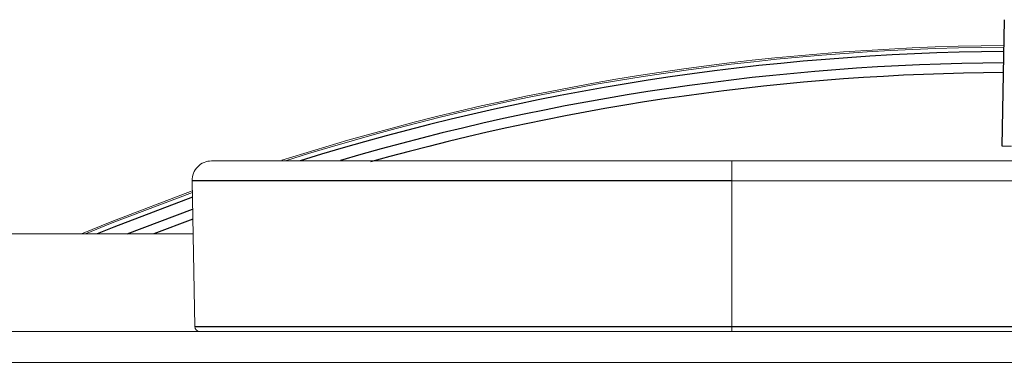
# Paper-space layout '_Bottom' of a CAD drawing. Header units: millimetres. Extents: x -1506 to 1507, y -634 to 605.
# Tile 28 of 33: x 795 to 896, y 322 to 357. Entities that reach past the tile are written whole.
import ezdxf

# ---------------------------------------------------------------- set-up
doc = ezdxf.new("R2010")
doc.units = ezdxf.units.MM

psp = doc.layouts.new('_Bottom')

# ---------------------------------------------------------------- linework, layer by layer
at = {"color": 7, "linetype": 'Continuous', "lineweight": 25}
for p, q in [((895.84, 344), (896.07, 357)), ((806.04, 335), (812.76, 337.56)), ((812.77, 336.51), (808.78, 335)), ((868.07, 325.49), (1008.07, 325.49))]:
    psp.add_line(p, q, dxfattribs=at)
at = {"color": 144, "linetype": 'Continuous', "lineweight": 18}
for p, q in [((868.07, 325), (868.07, 342.5)), ((868.07, 342.5), (1008.07, 342.5)), ((812.97, 325.49), (812.7, 340.47)), ((1008.07, 340.47), (868.07, 340.47)), ((-812.8, 335), (812.8, 335)), ((767.07, 325), (1063.07, 325)), ((767.07, 321.82), (1063.07, 321.82))]:
    psp.add_line(p, q, dxfattribs=at)
at = {"color": 144, "linetype": 'Continuous', "lineweight": 18, "flags": 128}
for points in [[(812.72, 339.44), (804.45, 336.28), (801.34, 335)], [(812.73, 339.27), (804.51, 336.13), (801.76, 335)]]:
    psp.add_lwpolyline(points, dxfattribs=at)
at = {"color": 7, "linetype": 'Continuous', "lineweight": 25, "flags": 128}
psp.add_lwpolyline([(812.73, 338.78), (804.68, 335.7), (802.96, 335)], dxfattribs=at)
at = {"color": 144, "linetype": 'Continuous', "lineweight": 18}
for centre, radius, start, end in [((897.66, 105), 249.35, 90.3775, 107.6852), ((897.66, 105), 249.19, 90.3784, 107.5795), ((814.7, 340.5), 2, 90, 181), ((813.47, 325.5), 0.5, 181, 270)]:
    psp.add_arc(centre, radius, start, end, dxfattribs=at)
at = {"color": 7, "linetype": 'Continuous', "lineweight": 25}
for radius, start, end in [(248.73, 90.381, 107.2753), (247.58, 90.3874, 106.3574), (246.58, 90.393, 105.6805)]:
    psp.add_arc((897.66, 105), radius, start, end, dxfattribs=at)
at = {"color": 144, "linetype": 'Continuous', "lineweight": 18}
for points, knots in [([(896.78, 344), (896.49, 344), (896.25, 344), (895.92, 344), (895.84, 344), (895.84, 344)], [0, 0, 0, 0, 0.5, 0.5, 1, 1, 1, 1]), ([(814.7, 342.5), (814.7, 342.5), (814.71, 342.5), (814.77, 342.5), (814.83, 342.5), (815.06, 342.5), (815.23, 342.5), (815.59, 342.5), (815.73, 342.5), (816.04, 342.5), (816.22, 342.5), (816.81, 342.5), (817.29, 342.5), (818.45, 342.5), (819.12, 342.5), (820.33, 342.5), (820.77, 342.5), (821.7, 342.5), (822.19, 342.5), (823.77, 342.5), (824.95, 342.5), (826.94, 342.5), (827.63, 342.5), (829.07, 342.5), (829.81, 342.5), (832.1, 342.5), (833.7, 342.5), (836.2, 342.5), (837.05, 342.5), (838.77, 342.5), (839.65, 342.5), (842.3, 342.5), (844.09, 342.5), (847.7, 342.5), (849.53, 342.5), (853.21, 342.5), (855.07, 342.5), (858.78, 342.5), (860.63, 342.5), (864.35, 342.5), (866.21, 342.5), (868.07, 342.5)], [0, 0, 0, 0, 0.0625, 0.0625, 0.125, 0.125, 0.1875, 0.1875, 0.21875, 0.21875, 0.25, 0.25, 0.3125, 0.3125, 0.375, 0.375, 0.40625, 0.40625, 0.4375, 0.4375, 0.5, 0.5, 0.53125, 0.53125, 0.5625, 0.5625, 0.625, 0.625, 0.65625, 0.65625, 0.6875, 0.6875, 0.75, 0.75, 0.8125, 0.8125, 0.875, 0.875, 0.9375, 0.9375, 1, 1, 1, 1])]:
    psp.add_open_spline(points, degree=3, knots=knots, dxfattribs=at)
at = {"color": 7, "linetype": 'Continuous', "lineweight": 25}
for points, knots in [([(868.07, 340.47), (866.14, 340.47), (864.22, 340.47), (860.37, 340.47), (858.45, 340.47), (854.61, 340.47), (852.68, 340.47), (848.88, 340.47), (846.99, 340.47), (843.25, 340.47), (841.41, 340.47), (838.67, 340.47), (837.76, 340.47), (835.98, 340.47), (835.11, 340.47), (832.53, 340.47), (830.88, 340.47), (828.52, 340.47), (827.75, 340.47), (826.26, 340.47), (825.55, 340.47), (823.49, 340.47), (822.27, 340.47), (820.62, 340.47), (820.1, 340.47), (819.13, 340.47), (818.67, 340.47), (817.4, 340.47), (816.69, 340.47), (815.47, 340.47), (814.96, 340.47), (814.33, 340.47), (814.14, 340.47), (813.8, 340.47), (813.66, 340.47), (813.27, 340.47), (813.09, 340.47), (812.84, 340.47), (812.77, 340.47), (812.71, 340.47), (812.7, 340.47), (812.7, 340.47)], [0, 0, 0, 0, 0.0625, 0.0625, 0.125, 0.125, 0.1875, 0.1875, 0.25, 0.25, 0.3125, 0.3125, 0.34375, 0.34375, 0.375, 0.375, 0.4375, 0.4375, 0.46875, 0.46875, 0.5, 0.5, 0.5625, 0.5625, 0.59375, 0.59375, 0.625, 0.625, 0.6875, 0.6875, 0.75, 0.75, 0.78125, 0.78125, 0.8125, 0.8125, 0.875, 0.875, 0.9375, 0.9375, 1, 1, 1, 1]), ([(812.97, 325.49), (812.97, 325.49), (812.97, 325.49), (813.04, 325.49), (813.1, 325.49), (813.35, 325.49), (813.54, 325.49), (814.05, 325.49), (814.37, 325.49), (815.21, 325.49), (815.72, 325.49), (816.64, 325.49), (816.98, 325.49), (817.7, 325.49), (818.09, 325.49), (819.35, 325.49), (820.31, 325.49), (821.95, 325.49), (822.54, 325.49), (823.78, 325.49), (824.43, 325.49), (826.48, 325.49), (827.95, 325.49), (831.07, 325.49), (832.72, 325.49), (836.18, 325.49), (837.95, 325.49), (841.55, 325.49), (843.39, 325.49), (846.17, 325.49), (847.11, 325.49), (848.99, 325.49), (849.94, 325.49), (852.78, 325.49), (854.69, 325.49), (858.5, 325.49), (860.41, 325.49), (864.24, 325.49), (866.15, 325.49), (868.07, 325.49)], [0, 0, 0, 0, 0.0625, 0.0625, 0.125, 0.125, 0.1875, 0.1875, 0.25, 0.25, 0.3125, 0.3125, 0.34375, 0.34375, 0.375, 0.375, 0.4375, 0.4375, 0.46875, 0.46875, 0.5, 0.5, 0.5625, 0.5625, 0.625, 0.625, 0.6875, 0.6875, 0.75, 0.75, 0.78125, 0.78125, 0.8125, 0.8125, 0.875, 0.875, 0.9375, 0.9375, 1, 1, 1, 1])]:
    psp.add_open_spline(points, degree=3, knots=knots, dxfattribs=at)

doc.saveas('drawing.dxf')
